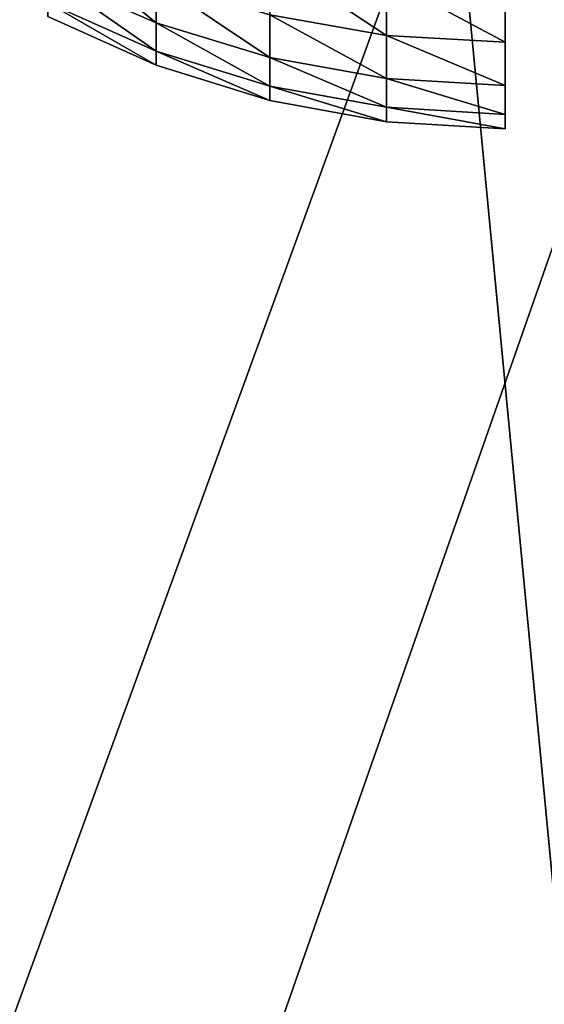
# Model space of a CAD drawing. Extents: x 0.04 to 6.5, y -3.23 to 3.23.
# Tile 47 of 256: x 0.4705 to 0.5125, y -0.2268 to -0.1479. Entities that reach past the tile are written whole.
import ezdxf

# ---------------------------------------------------------------- set-up
doc = ezdxf.new("R2010")
doc.units = 0
doc.header["$MEASUREMENT"] = 0
doc.layers.get('0').update_dxf_attribs({"linetype": 'CONTINUOUS'})

# ---------------------------------------------------------------- blocks, each defined once
blk = doc.blocks.new('CERAMICZNA_WISZ_CA_KR_TKA0')
at = {"color": 0}
for p, q in [((0.504981, -0.131591, 0.961786), (0.529998, -0.393581, 0.961786)), ((0.504981, -0.131591, 0.961786), (0.529998, -0.393581, 0.961786)), ((0.481411, -0.14818, 61.370878), (0.47274, -0.144368, 61.37171)), ((0.481411, -0.14818, 61.370878), (0.47274, -0.144368, 61.37171)), ((0.481411, -0.14818, 61.435941), (0.47274, -0.144368, 61.43511)), ((0.481411, -0.14818, 61.435941), (0.47274, -0.144368, 61.43511)), ((0.481411, -0.144832, 61.3582), (0.481411, -0.14818, 61.370878)), ((0.481411, -0.14818, 61.435941), (0.481411, -0.144832, 61.448619)), ((0.481411, -0.144832, 61.3582), (0.481411, -0.14818, 61.370878)), ((0.481411, -0.14818, 61.435941), (0.481411, -0.144832, 61.448619)), ((0.499842, -0.144614, 61.344143), (0.499842, -0.149171, 61.356855)), ((0.499842, -0.149171, 61.449965), (0.499842, -0.144614, 61.462676)), ((0.499842, -0.144614, 61.344143), (0.499842, -0.149171, 61.356855)), ((0.499842, -0.149171, 61.449965), (0.499842, -0.144614, 61.462676)), ((0.509333, -0.145145, 61.462893), (0.509333, -0.149719, 61.450138)), ((0.509333, -0.149719, 61.356682), (0.509333, -0.145145, 61.343927)), ((0.509333, -0.149719, 61.356682), (0.509333, -0.145145, 61.343927)), ((0.509333, -0.145145, 61.462893), (0.509333, -0.149719, 61.450138)), ((0.481411, -0.150426, 61.383792), (0.47274, -0.146556, 61.384297)), ((0.481411, -0.150426, 61.383792), (0.47274, -0.146556, 61.384297)), ((0.481411, -0.150426, 61.423027), (0.47274, -0.146556, 61.422523)), ((0.481411, -0.150426, 61.423027), (0.47274, -0.146556, 61.422523)), ((0.481411, -0.151553, 61.396854), (0.47274, -0.147654, 61.397023)), ((0.481411, -0.151553, 61.409965), (0.47274, -0.147654, 61.409797)), ((0.481411, -0.151553, 61.396854), (0.47274, -0.147654, 61.397023)), ((0.481411, -0.151553, 61.409965), (0.47274, -0.147654, 61.409797)), ((0.481411, -0.14818, 61.370878), (0.481411, -0.150426, 61.383792)), ((0.481411, -0.150426, 61.423027), (0.481411, -0.14818, 61.435941)), ((0.490489, -0.150944, 61.370273), (0.481411, -0.14818, 61.370878)), ((0.481411, -0.14818, 61.370878), (0.481411, -0.150426, 61.383792)), ((0.490489, -0.150944, 61.370273), (0.481411, -0.14818, 61.370878)), ((0.490489, -0.150944, 61.436547), (0.481411, -0.14818, 61.435941)), ((0.481411, -0.150426, 61.423027), (0.481411, -0.14818, 61.435941)), ((0.490489, -0.150944, 61.436547), (0.481411, -0.14818, 61.435941)), ((0.490489, -0.147534, 61.357359), (0.490489, -0.150944, 61.370273)), ((0.490489, -0.150944, 61.436547), (0.490489, -0.147534, 61.449455)), ((0.499842, -0.149171, 61.356855), (0.490489, -0.147534, 61.357359)), ((0.490489, -0.147534, 61.357359), (0.490489, -0.150944, 61.370273)), ((0.499842, -0.149171, 61.356855), (0.490489, -0.147534, 61.357359)), ((0.499842, -0.149171, 61.449965), (0.490489, -0.147534, 61.449455)), ((0.490489, -0.150944, 61.436547), (0.490489, -0.147534, 61.449455)), ((0.499842, -0.149171, 61.449965), (0.490489, -0.147534, 61.449455)), ((0.499842, -0.149171, 61.356855), (0.499842, -0.152618, 61.369908)), ((0.499842, -0.152618, 61.436912), (0.499842, -0.149171, 61.449965)), ((0.509333, -0.149719, 61.356682), (0.499842, -0.149171, 61.356855)), ((0.499842, -0.149171, 61.356855), (0.499842, -0.152618, 61.369908)), ((0.509333, -0.149719, 61.356682), (0.499842, -0.149171, 61.356855)), ((0.509333, -0.149719, 61.450138), (0.499842, -0.149171, 61.449965)), ((0.499842, -0.152618, 61.436912), (0.499842, -0.149171, 61.449965)), ((0.509333, -0.149719, 61.450138), (0.499842, -0.149171, 61.449965)), ((0.509333, -0.149719, 61.450138), (0.509333, -0.153179, 61.437037)), ((0.509333, -0.153179, 61.369783), (0.509333, -0.149719, 61.356682)), ((0.509333, -0.153179, 61.369783), (0.509333, -0.149719, 61.356682)), ((0.509333, -0.149719, 61.450138), (0.509333, -0.153179, 61.437037)), ((0.481411, -0.150426, 61.383792), (0.481411, -0.151553, 61.396854)), ((0.481411, -0.151553, 61.409965), (0.481411, -0.150426, 61.423027)), ((0.490489, -0.153231, 61.383427), (0.481411, -0.150426, 61.383792)), ((0.481411, -0.150426, 61.383792), (0.481411, -0.151553, 61.396854)), ((0.490489, -0.153231, 61.383427), (0.481411, -0.150426, 61.383792)), ((0.490489, -0.153231, 61.423388), (0.481411, -0.150426, 61.423027)), ((0.481411, -0.151553, 61.409965), (0.481411, -0.150426, 61.423027)), ((0.490489, -0.153231, 61.423388), (0.481411, -0.150426, 61.423027)), ((0.490489, -0.150944, 61.370273), (0.490489, -0.153231, 61.383427)), ((0.490489, -0.153231, 61.423388), (0.490489, -0.150944, 61.436547)), ((0.499842, -0.152618, 61.369908), (0.490489, -0.150944, 61.370273)), ((0.490489, -0.150944, 61.370273), (0.490489, -0.153231, 61.383427)), ((0.499842, -0.152618, 61.369908), (0.490489, -0.150944, 61.370273)), ((0.499842, -0.152618, 61.436912), (0.490489, -0.150944, 61.436547)), ((0.490489, -0.153231, 61.423388), (0.490489, -0.150944, 61.436547)), ((0.499842, -0.152618, 61.436912), (0.490489, -0.150944, 61.436547)), ((0.481411, -0.151553, 61.396854), (0.481411, -0.151553, 61.409965)), ((0.490489, -0.154379, 61.396734), (0.481411, -0.151553, 61.396854)), ((0.490489, -0.154379, 61.410085), (0.481411, -0.151553, 61.409965)), ((0.481411, -0.151553, 61.396854), (0.481411, -0.151553, 61.409965)), ((0.490489, -0.154379, 61.396734), (0.481411, -0.151553, 61.396854)), ((0.490489, -0.154379, 61.410085), (0.481411, -0.151553, 61.409965)), ((0.499842, -0.152618, 61.369908), (0.499842, -0.154931, 61.383206)), ((0.499842, -0.154931, 61.423609), (0.499842, -0.152618, 61.436912)), ((0.509333, -0.153179, 61.369783), (0.499842, -0.152618, 61.369908)), ((0.499842, -0.152618, 61.369908), (0.499842, -0.154931, 61.383206)), ((0.509333, -0.153179, 61.369783), (0.499842, -0.152618, 61.369908)), ((0.509333, -0.153179, 61.437037), (0.499842, -0.152618, 61.436912)), ((0.499842, -0.154931, 61.423609), (0.499842, -0.152618, 61.436912)), ((0.509333, -0.153179, 61.437037), (0.499842, -0.152618, 61.436912)), ((0.490489, -0.153231, 61.383427), (0.490489, -0.154379, 61.396734)), ((0.490489, -0.154379, 61.410085), (0.490489, -0.153231, 61.423388)), ((0.499842, -0.154931, 61.383206), (0.490489, -0.153231, 61.383427)), ((0.490489, -0.153231, 61.383427), (0.490489, -0.154379, 61.396734)), ((0.499842, -0.154931, 61.383206), (0.490489, -0.153231, 61.383427)), ((0.499842, -0.154931, 61.423609), (0.490489, -0.153231, 61.423388)), ((0.490489, -0.154379, 61.410085), (0.490489, -0.153231, 61.423388)), ((0.499842, -0.154931, 61.423609), (0.490489, -0.153231, 61.423388)), ((0.509333, -0.153179, 61.437037), (0.509333, -0.1555, 61.423686)), ((0.509333, -0.1555, 61.383134), (0.509333, -0.153179, 61.369783)), ((0.509333, -0.1555, 61.383134), (0.509333, -0.153179, 61.369783)), ((0.509333, -0.153179, 61.437037), (0.509333, -0.1555, 61.423686)), ((0.490489, -0.154379, 61.396734), (0.490489, -0.154379, 61.410085)), ((0.499842, -0.156091, 61.396657), (0.490489, -0.154379, 61.396734)), ((0.499842, -0.156091, 61.410162), (0.490489, -0.154379, 61.410085)), ((0.490489, -0.154379, 61.396734), (0.490489, -0.154379, 61.410085)), ((0.499842, -0.156091, 61.396657), (0.490489, -0.154379, 61.396734)), ((0.499842, -0.156091, 61.410162), (0.490489, -0.154379, 61.410085)), ((0.499842, -0.154931, 61.383206), (0.499842, -0.156091, 61.396657)), ((0.499842, -0.156091, 61.410162), (0.499842, -0.154931, 61.423609)), ((0.509333, -0.1555, 61.383134), (0.499842, -0.154931, 61.383206)), ((0.499842, -0.154931, 61.383206), (0.499842, -0.156091, 61.396657)), ((0.509333, -0.1555, 61.383134), (0.499842, -0.154931, 61.383206)), ((0.509333, -0.1555, 61.423686), (0.499842, -0.154931, 61.423609)), ((0.499842, -0.156091, 61.410162), (0.499842, -0.154931, 61.423609)), ((0.509333, -0.1555, 61.423686), (0.499842, -0.154931, 61.423609)), ((0.499842, -0.156091, 61.396657), (0.499842, -0.156091, 61.410162)), ((0.509333, -0.156665, 61.396633), (0.499842, -0.156091, 61.396657)), ((0.509333, -0.156665, 61.410186), (0.499842, -0.156091, 61.410162)), ((0.499842, -0.156091, 61.396657), (0.499842, -0.156091, 61.410162)), ((0.509333, -0.156665, 61.396633), (0.499842, -0.156091, 61.396657)), ((0.509333, -0.156665, 61.410186), (0.499842, -0.156091, 61.410162)), ((0.509333, -0.1555, 61.423686), (0.509333, -0.156665, 61.410186)), ((0.509333, -0.156665, 61.396633), (0.509333, -0.1555, 61.383134)), ((0.509333, -0.156665, 61.396633), (0.509333, -0.1555, 61.383134)), ((0.509333, -0.1555, 61.423686), (0.509333, -0.156665, 61.410186)), ((0.509333, -0.156665, 61.410186), (0.509333, -0.156665, 61.396633)), ((0.509333, -0.156665, 61.410186), (0.509333, -0.156665, 61.396633))]:
    blk.add_line(p, q, dxfattribs=at)
mesh = blk.add_polyface(dxfattribs=at)
corners = [(0.509333, -0.1555, 61.383134), (0.509333, -0.156665, 61.410186), (0.509333, -0.156665, 61.396633), (0.509333, -0.1555, 61.423686), (0.509333, -0.153179, 61.369783), (0.509333, -0.153179, 61.437037), (0.509333, -0.149719, 61.356682), (0.509333, -0.149719, 61.450138), (0.509333, -0.145145, 61.343927), (0.509333, -0.145145, 61.462893), (0.509333, -0.139492, 61.331614), (0.509333, -0.139492, 61.475205), (0.509333, -0.132801, 61.31983), (0.509333, -0.132801, 61.486989), (0.509333, -0.125122, 61.308666), (0.509333, -0.125122, 61.498154), (0.509333, -0.116512, 61.298203), (0.509333, -0.116512, 61.508616), (0.509333, -0.107034, 61.288519), (0.509333, -0.107034, 61.5183), (0.509333, -0.096759, 61.279686), (0.509333, -0.096759, 61.527133), (0.509333, -0.085762, 61.271766), (0.509333, -0.085762, 61.535053), (0.509333, -0.074126, 61.264826), (0.509333, -0.074126, 61.541993), (0.509333, -0.061935, 61.25891), (0.509333, -0.061935, 61.547909), (0.509333, -0.049282, 61.254061), (0.509333, -0.049282, 61.552758), (0.509333, -0.036258, 61.250322), (0.509333, -0.036258, 61.556497), (0.509333, -0.022961, 61.247712), (0.509333, -0.022961, 61.559107), (0.509333, -0.009489, 61.246256), (0.509333, -0.009489, 61.560563), (0.509333, 0.004058, 61.245963), (0.509333, 0.004058, 61.560852), (0.509333, 0.01758, 61.246838), (0.509333, 0.01758, 61.559977), (0.509333, 0.030977, 61.248871), (0.509333, 0.030977, 61.557944), (0.509333, 0.04415, 61.252052), (0.509333, 0.04415, 61.554767), (0.509333, 0.057, 61.256349), (0.509333, 0.057, 61.550471), (0.509333, 0.069434, 61.261736), (0.509333, 0.069434, 61.545083), (0.509333, 0.081358, 61.268171), (0.509333, 0.081358, 61.538648), (0.509333, 0.092685, 61.275606), (0.509333, 0.092685, 61.531209), (0.509333, 0.103331, 61.283992), (0.509333, 0.103331, 61.522827), (0.509333, 0.113217, 61.293258), (0.509333, 0.113217, 61.513561), (0.509333, 0.122269, 61.303341), (0.509333, 0.122269, 61.503479), (0.509333, 0.130421, 61.314164), (0.509333, 0.130421, 61.492656), (0.509333, 0.137613, 61.32565), (0.509333, 0.137613, 61.481169), (0.509333, 0.143791, 61.337708), (0.509333, 0.143791, 61.469111), (0.509333, 0.148909, 61.350256), (0.509333, 0.148909, 61.456563), (0.509333, 0.152929, 61.363194), (0.509333, 0.152929, 61.443621), (0.509333, 0.155822, 61.376434), (0.509333, 0.155822, 61.430385), (0.509333, 0.157567, 61.389871), (0.509333, 0.157567, 61.416948), (0.509333, 0.15815, 61.40341)]
mesh.append_faces([[corners[k] for k in face] for face in [(0, 1, 2), (71, 70, 72)]], dxfattribs={"vtx0": -1, "color": 0})
mesh.append_faces([[corners[k] for k in face] for face in [(1, 0, 3), (3, 4, 5), (5, 6, 7), (7, 8, 9), (9, 10, 11), (11, 12, 13), (13, 14, 15), (15, 16, 17), (17, 18, 19), (19, 20, 21), (21, 22, 23), (23, 24, 25), (25, 26, 27), (27, 28, 29), (29, 30, 31), (31, 32, 33), (33, 34, 35), (35, 36, 37), (37, 38, 39), (39, 40, 41), (41, 42, 43), (43, 44, 45), (45, 46, 47), (47, 48, 49), (49, 50, 51), (51, 52, 53), (53, 54, 55), (55, 56, 57), (57, 58, 59), (59, 60, 61), (61, 62, 63), (63, 64, 65), (65, 66, 67), (67, 68, 69), (69, 70, 71)]], dxfattribs={"vtx0": -1, "vtx1": -1, "color": 0})
mesh.append_faces([[corners[k] for k in face] for face in [(3, 0, 4), (5, 4, 6), (7, 6, 8), (9, 8, 10), (11, 10, 12), (13, 12, 14), (15, 14, 16), (17, 16, 18), (19, 18, 20), (21, 20, 22), (23, 22, 24), (25, 24, 26), (27, 26, 28), (29, 28, 30), (31, 30, 32), (33, 32, 34), (35, 34, 36), (37, 36, 38), (39, 38, 40), (41, 40, 42), (43, 42, 44), (45, 44, 46), (47, 46, 48), (49, 48, 50), (51, 50, 52), (53, 52, 54), (55, 54, 56), (57, 56, 58), (59, 58, 60), (61, 60, 62), (63, 62, 64), (65, 64, 66), (67, 66, 68), (69, 68, 70)]], dxfattribs={"vtx0": -1, "vtx2": -1, "color": 0})
mesh = blk.add_polyface(dxfattribs=at)
corners = [(0.578374, -0.089905, 6.360208), (0.081214, -0.151778, 1.905954), (0.079382, -0.106588, 1.905954)]
mesh.append_faces([[corners[k] for k in face] for face in [(0, 1, 2)]], dxfattribs={"color": 0})
mesh = blk.add_polyface(dxfattribs=at)
corners = [(0.578374, -0.089905, 6.360208), (0.59161, -0.281239, 6.360208), (0.081214, -0.151778, 1.905954)]
mesh.append_faces([[corners[k] for k in face] for face in [(0, 1, 2)]], dxfattribs={"color": 0})
mesh = blk.add_polyface(dxfattribs=at)
corners = [(0.53927, -0.091212, 6.364594), (0.040279, -0.107895, 1.910339), (0.042133, -0.153639, 1.910339)]
mesh.append_faces([[corners[k] for k in face] for face in [(0, 1, 2)]], dxfattribs={"color": 0})
mesh = blk.add_polyface(dxfattribs=at)
corners = [(0.53927, -0.091212, 6.364594), (0.042133, -0.153639, 1.910339), (0.56034, -0.350485, 6.364594)]
mesh.append_faces([[corners[k] for k in face] for face in [(0, 1, 2)]], dxfattribs={"color": 0})
mesh = blk.add_polyface(dxfattribs=at)
corners = [(0.646619, -0.124844, 0.889848), (0.529998, -0.393581, 0.961786), (0.504981, -0.131591, 0.961786), (0.670353, -0.373401, 0.889848)]
mesh.append_faces([[corners[k] for k in face] for face in [(0, 1, 2), (1, 0, 3)]], dxfattribs={"vtx0": -1, "color": 0})
mesh = blk.add_polyface(dxfattribs=at)
corners = [(0.428403, -0.408189, 1.085422), (0.525548, -0.130611, 0.995343), (0.402457, -0.136475, 1.085422), (0.550379, -0.390651, 0.995343)]
mesh.append_faces([[corners[k] for k in face] for face in [(0, 1, 2), (1, 0, 3)]], dxfattribs={"vtx0": -1, "color": 0})
mesh = blk.add_polyface(dxfattribs=at)
corners = [(0.504981, -0.131591, 0.961786), (0.40294, -0.41185, 1.055618), (0.376762, -0.137699, 1.055618), (0.529998, -0.393581, 0.961786)]
mesh.append_faces([[corners[k] for k in face] for face in [(0, 1, 2), (1, 0, 3)]], dxfattribs={"vtx0": -1, "color": 0})
mesh = blk.add_polyface(dxfattribs=at)
corners = [(0.481411, -0.14818, 61.370878), (0.47274, -0.141106, 61.359359), (0.481411, -0.144832, 61.3582), (0.47274, -0.144368, 61.37171)]
mesh.append_faces([[corners[k] for k in face] for face in [(0, 1, 2), (1, 0, 3)]], dxfattribs={"vtx0": -1, "color": 0})
mesh = blk.add_polyface(dxfattribs=at)
corners = [(0.481411, -0.14818, 61.435941), (0.47274, -0.141106, 61.447461), (0.47274, -0.144368, 61.43511), (0.481411, -0.144832, 61.448619)]
mesh.append_faces([[corners[k] for k in face] for face in [(0, 1, 2), (1, 0, 3)]], dxfattribs={"vtx0": -1, "color": 0})
mesh = blk.add_polyface(dxfattribs=at)
corners = [(0.499842, -0.149171, 61.356855), (0.490489, -0.143027, 61.344792), (0.499842, -0.144614, 61.344143), (0.490489, -0.147534, 61.357359)]
mesh.append_faces([[corners[k] for k in face] for face in [(0, 1, 2), (1, 0, 3)]], dxfattribs={"vtx0": -1, "color": 0})
mesh = blk.add_polyface(dxfattribs=at)
corners = [(0.499842, -0.149171, 61.449965), (0.490489, -0.143027, 61.462027), (0.490489, -0.147534, 61.449455), (0.499842, -0.144614, 61.462676)]
mesh.append_faces([[corners[k] for k in face] for face in [(0, 1, 2), (1, 0, 3)]], dxfattribs={"vtx0": -1, "color": 0})
mesh = blk.add_polyface(dxfattribs=at)
corners = [(0.481411, -0.150426, 61.383792), (0.47274, -0.144368, 61.37171), (0.481411, -0.14818, 61.370878), (0.47274, -0.146556, 61.384297)]
mesh.append_faces([[corners[k] for k in face] for face in [(0, 1, 2), (1, 0, 3)]], dxfattribs={"vtx0": -1, "color": 0})
mesh = blk.add_polyface(dxfattribs=at)
corners = [(0.481411, -0.150426, 61.423027), (0.47274, -0.144368, 61.43511), (0.47274, -0.146556, 61.422523), (0.481411, -0.14818, 61.435941)]
mesh.append_faces([[corners[k] for k in face] for face in [(0, 1, 2), (1, 0, 3)]], dxfattribs={"vtx0": -1, "color": 0})
mesh = blk.add_polyface(dxfattribs=at)
corners = [(0.490489, -0.150944, 61.370273), (0.481411, -0.144832, 61.3582), (0.490489, -0.147534, 61.357359), (0.481411, -0.14818, 61.370878)]
mesh.append_faces([[corners[k] for k in face] for face in [(0, 1, 2), (1, 0, 3)]], dxfattribs={"vtx0": -1, "color": 0})
mesh = blk.add_polyface(dxfattribs=at)
corners = [(0.490489, -0.150944, 61.436547), (0.481411, -0.144832, 61.448619), (0.481411, -0.14818, 61.435941), (0.490489, -0.147534, 61.449455)]
mesh.append_faces([[corners[k] for k in face] for face in [(0, 1, 2), (1, 0, 3)]], dxfattribs={"vtx0": -1, "color": 0})
mesh = blk.add_polyface(dxfattribs=at)
corners = [(0.509333, -0.149719, 61.356682), (0.499842, -0.144614, 61.344143), (0.509333, -0.145145, 61.343927), (0.499842, -0.149171, 61.356855)]
mesh.append_faces([[corners[k] for k in face] for face in [(0, 1, 2), (1, 0, 3)]], dxfattribs={"vtx0": -1, "color": 0})
mesh = blk.add_polyface(dxfattribs=at)
corners = [(0.509333, -0.149719, 61.450138), (0.499842, -0.144614, 61.462676), (0.499842, -0.149171, 61.449965), (0.509333, -0.145145, 61.462893)]
mesh.append_faces([[corners[k] for k in face] for face in [(0, 1, 2), (1, 0, 3)]], dxfattribs={"vtx0": -1, "color": 0})
mesh = blk.add_polyface(dxfattribs=at)
corners = [(0.481411, -0.151553, 61.396854), (0.47274, -0.146556, 61.384297), (0.481411, -0.150426, 61.383792), (0.47274, -0.147654, 61.397023)]
mesh.append_faces([[corners[k] for k in face] for face in [(0, 1, 2), (1, 0, 3)]], dxfattribs={"vtx0": -1, "color": 0})
mesh = blk.add_polyface(dxfattribs=at)
corners = [(0.481411, -0.151553, 61.409965), (0.47274, -0.146556, 61.422523), (0.47274, -0.147654, 61.409797), (0.481411, -0.150426, 61.423027)]
mesh.append_faces([[corners[k] for k in face] for face in [(0, 1, 2), (1, 0, 3)]], dxfattribs={"vtx0": -1, "color": 0})
mesh = blk.add_polyface(dxfattribs=at)
corners = [(0.481411, -0.151553, 61.409965), (0.47274, -0.147654, 61.397023), (0.481411, -0.151553, 61.396854), (0.47274, -0.147654, 61.409797)]
mesh.append_faces([[corners[k] for k in face] for face in [(0, 1, 2), (1, 0, 3)]], dxfattribs={"vtx0": -1, "color": 0})
mesh = blk.add_polyface(dxfattribs=at)
corners = [(0.490489, -0.153231, 61.383427), (0.481411, -0.14818, 61.370878), (0.490489, -0.150944, 61.370273), (0.481411, -0.150426, 61.383792)]
mesh.append_faces([[corners[k] for k in face] for face in [(0, 1, 2), (1, 0, 3)]], dxfattribs={"vtx0": -1, "color": 0})
mesh = blk.add_polyface(dxfattribs=at)
corners = [(0.490489, -0.153231, 61.423388), (0.481411, -0.14818, 61.435941), (0.481411, -0.150426, 61.423027), (0.490489, -0.150944, 61.436547)]
mesh.append_faces([[corners[k] for k in face] for face in [(0, 1, 2), (1, 0, 3)]], dxfattribs={"vtx0": -1, "color": 0})
mesh = blk.add_polyface(dxfattribs=at)
corners = [(0.499842, -0.152618, 61.369908), (0.490489, -0.147534, 61.357359), (0.499842, -0.149171, 61.356855), (0.490489, -0.150944, 61.370273)]
mesh.append_faces([[corners[k] for k in face] for face in [(0, 1, 2), (1, 0, 3)]], dxfattribs={"vtx0": -1, "color": 0})
mesh = blk.add_polyface(dxfattribs=at)
corners = [(0.499842, -0.152618, 61.436912), (0.490489, -0.147534, 61.449455), (0.490489, -0.150944, 61.436547), (0.499842, -0.149171, 61.449965)]
mesh.append_faces([[corners[k] for k in face] for face in [(0, 1, 2), (1, 0, 3)]], dxfattribs={"vtx0": -1, "color": 0})
mesh = blk.add_polyface(dxfattribs=at)
corners = [(0.509333, -0.153179, 61.369783), (0.499842, -0.149171, 61.356855), (0.509333, -0.149719, 61.356682), (0.499842, -0.152618, 61.369908)]
mesh.append_faces([[corners[k] for k in face] for face in [(0, 1, 2), (1, 0, 3)]], dxfattribs={"vtx0": -1, "color": 0})
mesh = blk.add_polyface(dxfattribs=at)
corners = [(0.509333, -0.153179, 61.437037), (0.499842, -0.149171, 61.449965), (0.499842, -0.152618, 61.436912), (0.509333, -0.149719, 61.450138)]
mesh.append_faces([[corners[k] for k in face] for face in [(0, 1, 2), (1, 0, 3)]], dxfattribs={"vtx0": -1, "color": 0})
mesh = blk.add_polyface(dxfattribs=at)
corners = [(0.490489, -0.154379, 61.396734), (0.481411, -0.150426, 61.383792), (0.490489, -0.153231, 61.383427), (0.481411, -0.151553, 61.396854)]
mesh.append_faces([[corners[k] for k in face] for face in [(0, 1, 2), (1, 0, 3)]], dxfattribs={"vtx0": -1, "color": 0})
mesh = blk.add_polyface(dxfattribs=at)
corners = [(0.490489, -0.154379, 61.410085), (0.481411, -0.150426, 61.423027), (0.481411, -0.151553, 61.409965), (0.490489, -0.153231, 61.423388)]
mesh.append_faces([[corners[k] for k in face] for face in [(0, 1, 2), (1, 0, 3)]], dxfattribs={"vtx0": -1, "color": 0})
mesh = blk.add_polyface(dxfattribs=at)
corners = [(0.499842, -0.154931, 61.383206), (0.490489, -0.150944, 61.370273), (0.499842, -0.152618, 61.369908), (0.490489, -0.153231, 61.383427)]
mesh.append_faces([[corners[k] for k in face] for face in [(0, 1, 2), (1, 0, 3)]], dxfattribs={"vtx0": -1, "color": 0})
mesh = blk.add_polyface(dxfattribs=at)
corners = [(0.499842, -0.154931, 61.423609), (0.490489, -0.150944, 61.436547), (0.490489, -0.153231, 61.423388), (0.499842, -0.152618, 61.436912)]
mesh.append_faces([[corners[k] for k in face] for face in [(0, 1, 2), (1, 0, 3)]], dxfattribs={"vtx0": -1, "color": 0})
mesh = blk.add_polyface(dxfattribs=at)
corners = [(0.081214, -0.151778, 1.905954), (0.59161, -0.281239, 6.360208), (0.110069, -0.453958, 1.905954)]
mesh.append_faces([[corners[k] for k in face] for face in [(0, 1, 2)]], dxfattribs={"color": 0})
mesh = blk.add_polyface(dxfattribs=at)
corners = [(0.490489, -0.154379, 61.410085), (0.481411, -0.151553, 61.396854), (0.490489, -0.154379, 61.396734), (0.481411, -0.151553, 61.409965)]
mesh.append_faces([[corners[k] for k in face] for face in [(0, 1, 2), (1, 0, 3)]], dxfattribs={"vtx0": -1, "color": 0})
mesh = blk.add_polyface(dxfattribs=at)
corners = [(0.509333, -0.1555, 61.383134), (0.499842, -0.152618, 61.369908), (0.509333, -0.153179, 61.369783), (0.499842, -0.154931, 61.383206)]
mesh.append_faces([[corners[k] for k in face] for face in [(0, 1, 2), (1, 0, 3)]], dxfattribs={"vtx0": -1, "color": 0})
mesh = blk.add_polyface(dxfattribs=at)
corners = [(0.509333, -0.1555, 61.423686), (0.499842, -0.152618, 61.436912), (0.499842, -0.154931, 61.423609), (0.509333, -0.153179, 61.437037)]
mesh.append_faces([[corners[k] for k in face] for face in [(0, 1, 2), (1, 0, 3)]], dxfattribs={"vtx0": -1, "color": 0})
mesh = blk.add_polyface(dxfattribs=at)
corners = [(0.042133, -0.153639, 1.910339), (0.071342, -0.459526, 1.910339), (0.56034, -0.350485, 6.364594)]
mesh.append_faces([[corners[k] for k in face] for face in [(0, 1, 2)]], dxfattribs={"color": 0})
mesh = blk.add_polyface(dxfattribs=at)
corners = [(0.499842, -0.156091, 61.396657), (0.490489, -0.153231, 61.383427), (0.499842, -0.154931, 61.383206), (0.490489, -0.154379, 61.396734)]
mesh.append_faces([[corners[k] for k in face] for face in [(0, 1, 2), (1, 0, 3)]], dxfattribs={"vtx0": -1, "color": 0})
mesh = blk.add_polyface(dxfattribs=at)
corners = [(0.499842, -0.156091, 61.410162), (0.490489, -0.153231, 61.423388), (0.490489, -0.154379, 61.410085), (0.499842, -0.154931, 61.423609)]
mesh.append_faces([[corners[k] for k in face] for face in [(0, 1, 2), (1, 0, 3)]], dxfattribs={"vtx0": -1, "color": 0})
mesh = blk.add_polyface(dxfattribs=at)
corners = [(0.499842, -0.156091, 61.410162), (0.490489, -0.154379, 61.396734), (0.499842, -0.156091, 61.396657), (0.490489, -0.154379, 61.410085)]
mesh.append_faces([[corners[k] for k in face] for face in [(0, 1, 2), (1, 0, 3)]], dxfattribs={"vtx0": -1, "color": 0})
mesh = blk.add_polyface(dxfattribs=at)
corners = [(0.509333, -0.156665, 61.396633), (0.499842, -0.154931, 61.383206), (0.509333, -0.1555, 61.383134), (0.499842, -0.156091, 61.396657)]
mesh.append_faces([[corners[k] for k in face] for face in [(0, 1, 2), (1, 0, 3)]], dxfattribs={"vtx0": -1, "color": 0})
mesh = blk.add_polyface(dxfattribs=at)
corners = [(0.509333, -0.156665, 61.410186), (0.499842, -0.154931, 61.423609), (0.499842, -0.156091, 61.410162), (0.509333, -0.1555, 61.423686)]
mesh.append_faces([[corners[k] for k in face] for face in [(0, 1, 2), (1, 0, 3)]], dxfattribs={"vtx0": -1, "color": 0})
mesh = blk.add_polyface(dxfattribs=at)
corners = [(0.509333, -0.156665, 61.410186), (0.499842, -0.156091, 61.396657), (0.509333, -0.156665, 61.396633), (0.499842, -0.156091, 61.410162)]
mesh.append_faces([[corners[k] for k in face] for face in [(0, 1, 2), (1, 0, 3)]], dxfattribs={"vtx0": -1, "color": 0})

msp = doc.modelspace()

# ---------------------------------------------------------------- block references
at = {"color": 0}
msp.add_blockref('CERAMICZNA_WISZ_CA_KR_TKA0', (0, 0), dxfattribs=at)

doc.saveas('drawing.dxf')
